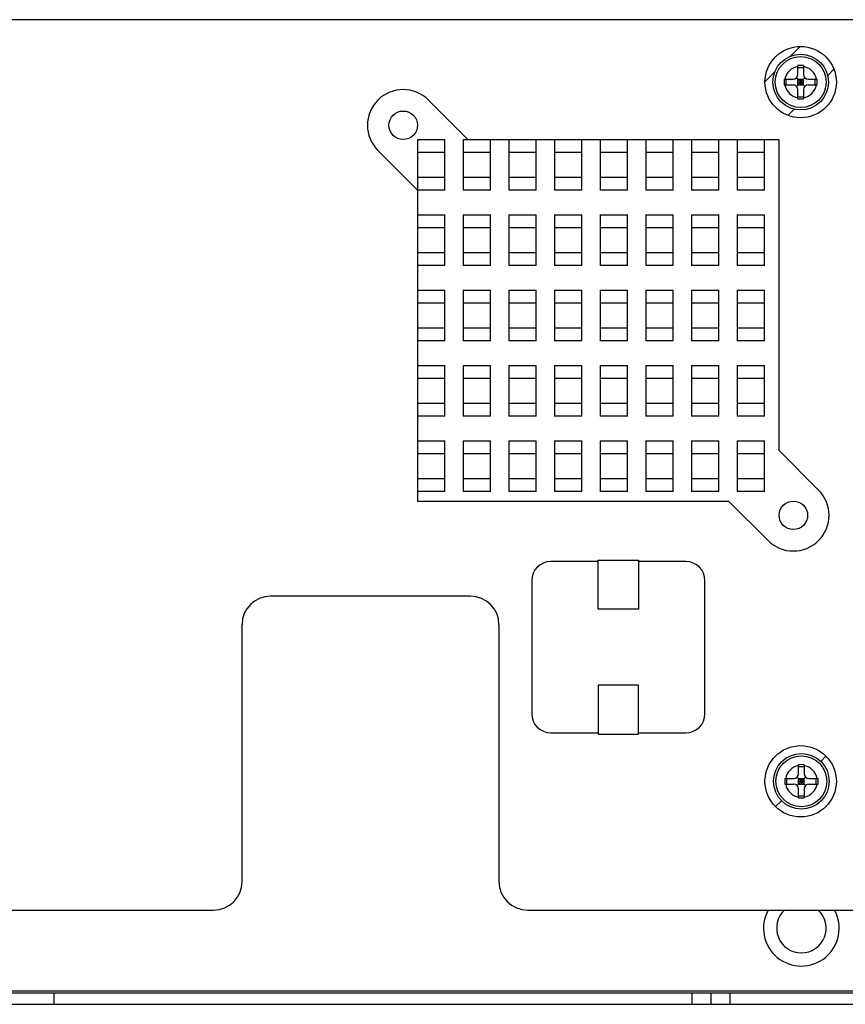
# Model space of a CAD drawing. Header units: millimetres. Extents: x 0 to 1750, y -1720 to 477.
# Tile 131 of 256: x 1318 to 1405, y -1719 to -1615. Entities that reach past the tile are written whole.
import ezdxf

# ---------------------------------------------------------------- set-up
doc = ezdxf.new("R2010")
doc.units = ezdxf.units.MM
doc.header["$LTSCALE"] = 92.51
for name, color, linetype in [('100300131_DXF_CONTINUOUS_LINE', 7, 'CONTINUOUS'), ('8002-B4-M4-1DXF_CONTINUOUS_LINE', 7, 'CONTINUOUS'), ('DA-15-000166DXF_CONTINUOUS_LINE', 7, 'CONTINUOUS'), ('DE-11-080277DXF_CONTINUOUS_LINE', 7, 'CONTINUOUS'), ('DE-13-001875DXF_CONTINUOUS_LINE', 7, 'CONTINUOUS'), ('DE-19-009612DXF_CONTINUOUS_LINE', 7, 'CONTINUOUS'), ('SC-PSF0M3X6-DXF_CONTINUOUS_LINE', 7, 'CONTINUOUS')]:
    doc.layers.add(name, color=color, linetype=linetype)

msp = doc.modelspace()

# ---------------------------------------------------------------- linework, layer by layer
at = {"layer": '100300131_DXF_CONTINUOUS_LINE'}
for p, q in [((1379.02, -1672.245), (1374.045, -1672.245)), ((1379.02, -1677.245), (1379.02, -1672.095)), ((1379.02, -1672.095), (1383.27, -1672.095)), ((1383.27, -1672.095), (1383.27, -1677.245)), ((1388.245, -1672.245), (1383.27, -1672.245)), ((1372.045, -1674.245), (1372.045, -1688.245)), ((1390.245, -1688.245), (1390.245, -1674.245)), ((1383.27, -1677.245), (1379.02, -1677.245)), ((1383.27, -1685.245), (1379.02, -1685.245)), ((1379.02, -1685.245), (1379.02, -1690.395)), ((1383.27, -1690.395), (1383.27, -1685.245)), ((1374.045, -1690.245), (1379.02, -1690.245)), ((1379.02, -1690.395), (1383.27, -1690.395)), ((1383.27, -1690.245), (1388.245, -1690.245))]:
    msp.add_line(p, q, dxfattribs=at)
for centre, start, end in [((1374.045, -1674.245), 90, 180), ((1388.245, -1674.245), 0, 90), ((1374.045, -1688.245), 180, 270), ((1388.245, -1688.245), 270, 0)]:
    msp.add_arc(centre, 2, start, end, dxfattribs=at)
at = {"layer": '8002-B4-M4-1DXF_CONTINUOUS_LINE'}
for radius, start, end in [(3.975, 151.44551, 28.55449), (2.6, 133.03745, 46.96255)]:
    msp.add_arc((1400.38, -1710.784), radius, start, end, dxfattribs=at)
at = {"layer": 'DA-15-000166DXF_CONTINUOUS_LINE'}
for p, q in [((1361.19, -1623.733), (1365.342, -1627.884)), ((1360.038, -1627.884), (1360.038, -1665.884)), ((1360.038, -1627.884), (1362.918, -1627.884)), ((1362.918, -1633.204), (1362.918, -1627.884)), ((1364.838, -1627.884), (1364.838, -1633.204)), ((1364.838, -1627.884), (1398.038, -1627.884)), ((1367.718, -1633.204), (1367.718, -1627.884)), ((1369.638, -1627.884), (1369.638, -1633.204)), ((1372.518, -1633.204), (1372.518, -1627.884)), ((1374.438, -1627.884), (1374.438, -1633.204)), ((1377.318, -1633.204), (1377.318, -1627.884)), ((1379.238, -1627.884), (1379.238, -1633.204)), ((1382.118, -1633.204), (1382.118, -1627.884)), ((1384.038, -1627.884), (1384.038, -1633.204)), ((1386.918, -1633.204), (1386.918, -1627.884)), ((1388.838, -1627.884), (1388.838, -1633.204)), ((1391.718, -1633.204), (1391.718, -1627.884)), ((1393.638, -1627.884), (1393.638, -1633.204)), ((1396.518, -1633.204), (1396.518, -1627.884)), ((1398.038, -1660.581), (1398.038, -1627.884)), ((1360.039, -1633.197), (1355.887, -1629.036)), ((1362.918, -1629.244), (1360.038, -1629.244)), ((1367.718, -1629.244), (1364.838, -1629.244)), ((1372.518, -1629.244), (1369.638, -1629.244)), ((1377.318, -1629.244), (1374.438, -1629.244)), ((1382.118, -1629.244), (1379.238, -1629.244)), ((1386.918, -1629.244), (1384.038, -1629.244)), ((1391.718, -1629.244), (1388.838, -1629.244)), ((1396.518, -1629.244), (1393.638, -1629.244)), ((1360.038, -1631.844), (1362.918, -1631.844)), ((1364.838, -1631.844), (1367.718, -1631.844)), ((1369.638, -1631.844), (1372.518, -1631.844)), ((1374.438, -1631.844), (1377.318, -1631.844)), ((1379.238, -1631.844), (1382.118, -1631.844)), ((1384.038, -1631.844), (1386.918, -1631.844)), ((1388.838, -1631.844), (1391.718, -1631.844)), ((1393.638, -1631.844), (1396.518, -1631.844)), ((1362.918, -1633.204), (1360.039, -1633.204)), ((1367.718, -1633.204), (1364.838, -1633.204)), ((1372.518, -1633.204), (1369.638, -1633.204)), ((1377.318, -1633.204), (1374.438, -1633.204)), ((1382.118, -1633.204), (1379.238, -1633.204)), ((1386.918, -1633.204), (1384.038, -1633.204)), ((1391.718, -1633.204), (1388.838, -1633.204)), ((1396.518, -1633.204), (1393.638, -1633.204)), ((1360.038, -1635.804), (1362.918, -1635.804)), ((1362.918, -1641.124), (1362.918, -1635.804)), ((1364.838, -1635.804), (1364.838, -1641.124)), ((1364.838, -1635.804), (1367.718, -1635.804)), ((1367.718, -1641.124), (1367.718, -1635.804)), ((1369.638, -1635.804), (1369.638, -1641.124)), ((1369.638, -1635.804), (1372.518, -1635.804)), ((1372.518, -1641.124), (1372.518, -1635.804)), ((1374.438, -1635.804), (1374.438, -1641.124)), ((1374.438, -1635.804), (1377.318, -1635.804)), ((1377.318, -1641.124), (1377.318, -1635.804)), ((1379.238, -1635.804), (1379.238, -1641.124)), ((1379.238, -1635.804), (1382.118, -1635.804)), ((1382.118, -1641.124), (1382.118, -1635.804)), ((1384.038, -1635.804), (1384.038, -1641.124)), ((1384.038, -1635.804), (1386.918, -1635.804)), ((1386.918, -1641.124), (1386.918, -1635.804)), ((1388.838, -1635.804), (1388.838, -1641.124)), ((1388.838, -1635.804), (1391.718, -1635.804)), ((1391.718, -1641.124), (1391.718, -1635.804)), ((1393.638, -1635.804), (1393.638, -1641.124)), ((1393.638, -1635.804), (1396.518, -1635.804)), ((1396.518, -1641.124), (1396.518, -1635.804)), ((1362.918, -1637.164), (1360.038, -1637.164)), ((1367.718, -1637.164), (1364.838, -1637.164)), ((1372.518, -1637.164), (1369.638, -1637.164)), ((1377.318, -1637.164), (1374.438, -1637.164)), ((1382.118, -1637.164), (1379.238, -1637.164)), ((1386.918, -1637.164), (1384.038, -1637.164)), ((1391.718, -1637.164), (1388.838, -1637.164)), ((1396.518, -1637.164), (1393.638, -1637.164)), ((1360.038, -1639.764), (1362.918, -1639.764)), ((1364.838, -1639.764), (1367.718, -1639.764)), ((1369.638, -1639.764), (1372.518, -1639.764)), ((1374.438, -1639.764), (1377.318, -1639.764)), ((1379.238, -1639.764), (1382.118, -1639.764)), ((1384.038, -1639.764), (1386.918, -1639.764)), ((1388.838, -1639.764), (1391.718, -1639.764)), ((1393.638, -1639.764), (1396.518, -1639.764)), ((1362.918, -1641.124), (1360.038, -1641.124)), ((1367.718, -1641.124), (1364.838, -1641.124)), ((1372.518, -1641.124), (1369.638, -1641.124)), ((1377.318, -1641.124), (1374.438, -1641.124)), ((1382.118, -1641.124), (1379.238, -1641.124)), ((1386.918, -1641.124), (1384.038, -1641.124)), ((1391.718, -1641.124), (1388.838, -1641.124)), ((1396.518, -1641.124), (1393.638, -1641.124)), ((1360.038, -1643.724), (1362.918, -1643.724)), ((1362.918, -1649.044), (1362.918, -1643.724)), ((1364.838, -1643.724), (1364.838, -1649.044)), ((1364.838, -1643.724), (1367.718, -1643.724)), ((1367.718, -1649.044), (1367.718, -1643.724)), ((1369.638, -1643.724), (1369.638, -1649.044)), ((1369.638, -1643.724), (1372.518, -1643.724)), ((1372.518, -1649.044), (1372.518, -1643.724)), ((1374.438, -1643.724), (1374.438, -1649.044)), ((1374.438, -1643.724), (1377.318, -1643.724)), ((1377.318, -1649.044), (1377.318, -1643.724)), ((1379.238, -1643.724), (1379.238, -1649.044)), ((1379.238, -1643.724), (1382.118, -1643.724)), ((1382.118, -1649.044), (1382.118, -1643.724)), ((1384.038, -1643.724), (1384.038, -1649.044)), ((1384.038, -1643.724), (1386.918, -1643.724)), ((1386.918, -1649.044), (1386.918, -1643.724)), ((1388.838, -1643.724), (1388.838, -1649.044)), ((1388.838, -1643.724), (1391.718, -1643.724)), ((1391.718, -1649.044), (1391.718, -1643.724)), ((1393.638, -1643.724), (1393.638, -1649.044)), ((1393.638, -1643.724), (1396.518, -1643.724)), ((1396.518, -1649.044), (1396.518, -1643.724)), ((1362.918, -1645.084), (1360.038, -1645.084)), ((1367.718, -1645.084), (1364.838, -1645.084)), ((1372.518, -1645.084), (1369.638, -1645.084)), ((1377.318, -1645.084), (1374.438, -1645.084)), ((1382.118, -1645.084), (1379.238, -1645.084)), ((1386.918, -1645.084), (1384.038, -1645.084)), ((1391.718, -1645.084), (1388.838, -1645.084)), ((1396.518, -1645.084), (1393.638, -1645.084)), ((1360.038, -1647.684), (1362.918, -1647.684)), ((1364.838, -1647.684), (1367.718, -1647.684)), ((1369.638, -1647.684), (1372.518, -1647.684)), ((1374.438, -1647.684), (1377.318, -1647.684)), ((1379.238, -1647.684), (1382.118, -1647.684)), ((1384.038, -1647.684), (1386.918, -1647.684)), ((1388.838, -1647.684), (1391.718, -1647.684)), ((1393.638, -1647.684), (1396.518, -1647.684)), ((1362.918, -1649.044), (1360.038, -1649.044)), ((1367.718, -1649.044), (1364.838, -1649.044)), ((1372.518, -1649.044), (1369.638, -1649.044)), ((1377.318, -1649.044), (1374.438, -1649.044)), ((1382.118, -1649.044), (1379.238, -1649.044)), ((1386.918, -1649.044), (1384.038, -1649.044)), ((1391.718, -1649.044), (1388.838, -1649.044)), ((1396.518, -1649.044), (1393.638, -1649.044)), ((1360.038, -1651.644), (1362.918, -1651.644)), ((1362.918, -1656.964), (1362.918, -1651.644)), ((1364.838, -1651.644), (1364.838, -1656.964)), ((1364.838, -1651.644), (1367.718, -1651.644)), ((1367.718, -1656.964), (1367.718, -1651.644)), ((1369.638, -1651.644), (1369.638, -1656.964)), ((1369.638, -1651.644), (1372.518, -1651.644)), ((1372.518, -1656.964), (1372.518, -1651.644)), ((1374.438, -1651.644), (1374.438, -1656.964)), ((1374.438, -1651.644), (1377.318, -1651.644)), ((1377.318, -1656.964), (1377.318, -1651.644)), ((1379.238, -1651.644), (1379.238, -1656.964)), ((1379.238, -1651.644), (1382.118, -1651.644)), ((1382.118, -1656.964), (1382.118, -1651.644)), ((1384.038, -1651.644), (1384.038, -1656.964)), ((1384.038, -1651.644), (1386.918, -1651.644)), ((1386.918, -1656.964), (1386.918, -1651.644)), ((1388.838, -1651.644), (1388.838, -1656.964)), ((1388.838, -1651.644), (1391.718, -1651.644)), ((1391.718, -1656.964), (1391.718, -1651.644)), ((1393.638, -1651.644), (1393.638, -1656.964)), ((1393.638, -1651.644), (1396.518, -1651.644)), ((1396.518, -1656.964), (1396.518, -1651.644)), ((1362.918, -1653.004), (1360.038, -1653.004)), ((1367.718, -1653.004), (1364.838, -1653.004)), ((1372.518, -1653.004), (1369.638, -1653.004)), ((1377.318, -1653.004), (1374.438, -1653.004)), ((1382.118, -1653.004), (1379.238, -1653.004)), ((1386.918, -1653.004), (1384.038, -1653.004)), ((1391.718, -1653.004), (1388.838, -1653.004)), ((1396.518, -1653.004), (1393.638, -1653.004)), ((1360.038, -1655.604), (1362.918, -1655.604)), ((1364.838, -1655.604), (1367.718, -1655.604)), ((1369.638, -1655.604), (1372.518, -1655.604)), ((1374.438, -1655.604), (1377.318, -1655.604)), ((1379.238, -1655.604), (1382.118, -1655.604)), ((1384.038, -1655.604), (1386.918, -1655.604)), ((1388.838, -1655.604), (1391.718, -1655.604)), ((1393.638, -1655.604), (1396.518, -1655.604)), ((1362.918, -1656.964), (1360.038, -1656.964)), ((1367.718, -1656.964), (1364.838, -1656.964)), ((1372.518, -1656.964), (1369.638, -1656.964)), ((1377.318, -1656.964), (1374.438, -1656.964)), ((1382.118, -1656.964), (1379.238, -1656.964)), ((1386.918, -1656.964), (1384.038, -1656.964)), ((1391.718, -1656.964), (1388.838, -1656.964)), ((1396.518, -1656.964), (1393.638, -1656.964)), ((1360.038, -1659.564), (1362.918, -1659.564)), ((1362.918, -1664.884), (1362.918, -1659.564)), ((1364.838, -1659.564), (1364.838, -1664.884)), ((1364.838, -1659.564), (1367.718, -1659.564)), ((1367.718, -1664.884), (1367.718, -1659.564)), ((1369.638, -1659.564), (1369.638, -1664.884)), ((1369.638, -1659.564), (1372.518, -1659.564)), ((1372.518, -1664.884), (1372.518, -1659.564)), ((1374.438, -1659.564), (1374.438, -1664.884)), ((1374.438, -1659.564), (1377.318, -1659.564)), ((1377.318, -1664.884), (1377.318, -1659.564)), ((1379.238, -1659.564), (1379.238, -1664.884)), ((1379.238, -1659.564), (1382.118, -1659.564)), ((1382.118, -1664.884), (1382.118, -1659.564)), ((1384.038, -1659.564), (1384.038, -1664.884)), ((1384.038, -1659.564), (1386.918, -1659.564)), ((1386.918, -1664.884), (1386.918, -1659.564)), ((1388.838, -1659.564), (1388.838, -1664.884)), ((1388.838, -1659.564), (1391.718, -1659.564)), ((1391.718, -1664.884), (1391.718, -1659.564)), ((1393.638, -1659.564), (1393.638, -1664.884)), ((1393.638, -1659.564), (1396.518, -1659.564)), ((1396.518, -1664.884), (1396.518, -1659.564)), ((1362.918, -1660.924), (1360.038, -1660.924)), ((1367.718, -1660.924), (1364.838, -1660.924)), ((1372.518, -1660.924), (1369.638, -1660.924)), ((1377.318, -1660.924), (1374.438, -1660.924)), ((1382.118, -1660.924), (1379.238, -1660.924)), ((1386.918, -1660.924), (1384.038, -1660.924)), ((1391.718, -1660.924), (1388.838, -1660.924)), ((1396.518, -1660.924), (1393.638, -1660.924)), ((1398.038, -1660.581), (1402.19, -1664.733)), ((1360.038, -1663.524), (1362.918, -1663.524)), ((1364.838, -1663.524), (1367.718, -1663.524)), ((1369.638, -1663.524), (1372.518, -1663.524)), ((1374.438, -1663.524), (1377.318, -1663.524)), ((1379.238, -1663.524), (1382.118, -1663.524)), ((1384.038, -1663.524), (1386.918, -1663.524)), ((1388.838, -1663.524), (1391.718, -1663.524)), ((1393.638, -1663.524), (1396.518, -1663.524)), ((1362.918, -1664.884), (1360.038, -1664.884)), ((1367.718, -1664.884), (1364.838, -1664.884)), ((1372.518, -1664.884), (1369.638, -1664.884)), ((1377.318, -1664.884), (1374.438, -1664.884)), ((1382.118, -1664.884), (1379.238, -1664.884)), ((1386.918, -1664.884), (1384.038, -1664.884)), ((1391.718, -1664.884), (1388.838, -1664.884)), ((1396.518, -1664.884), (1393.638, -1664.884)), ((1360.038, -1665.884), (1392.735, -1665.884)), ((1396.887, -1670.036), (1392.735, -1665.884))]:
    msp.add_line(p, q, dxfattribs=at)
for centre in [(1358.538, -1626.384), (1399.538, -1667.384)]:
    msp.add_circle(centre, 1.5, dxfattribs=at)
for centre, start, end in [((1358.538, -1626.384), 45, 225), ((1399.538, -1667.384), 225, 45)]:
    msp.add_arc(centre, 3.75, start, end, dxfattribs=at)
at = {"layer": 'DE-11-080277DXF_CONTINUOUS_LINE'}
for p, q in [((1185.88, -1717.384), (1436.88, -1717.384)), ((1185.88, -1717.584), (1436.88, -1717.584)), ((1321.88, -1718.784), (1321.88, -1717.584)), ((1388.88, -1717.584), (1388.88, -1718.784)), ((1390.88, -1717.584), (1390.88, -1718.784)), ((1392.88, -1718.784), (1392.88, -1717.584)), ((1163.88, -1718.784), (1458.88, -1718.784))]:
    msp.add_line(p, q, dxfattribs=at)
at = {"layer": 'DE-13-001875DXF_CONTINUOUS_LINE'}
msp.add_line((1448.808, -1615.284), (1173.953, -1615.284), dxfattribs=at)
at = {"layer": 'DE-19-009612DXF_CONTINUOUS_LINE'}
for p, q in [((1399.232, -1619.125), (1400.262, -1618.095)), ((1396.556, -1621.8), (1397.585, -1620.772)), ((1403.148, -1621.156), (1403.806, -1620.498)), ((1398.959, -1625.344), (1399.617, -1624.686)), ((1365.606, -1675.884), (1344.606, -1675.884)), ((1341.606, -1705.884), (1341.606, -1678.884)), ((1368.606, -1678.884), (1368.606, -1705.884)), ((1402.418, -1693.247), (1402.965, -1692.7)), ((1397.661, -1698.003), (1398.282, -1697.382)), ((1200.236, -1708.884), (1338.606, -1708.884)), ((1371.606, -1708.884), (1413.236, -1708.884))]:
    msp.add_line(p, q, dxfattribs=at)
for centre in [(1400.306, -1621.844), (1400.306, -1695.344)]:
    msp.add_circle(centre, 3.75, dxfattribs=at)
for centre, start, end in [((1344.606, -1678.884), 90, 180), ((1365.606, -1678.884), 0, 90), ((1338.606, -1705.884), 270, 0), ((1371.606, -1705.884), 180, 270)]:
    msp.add_arc(centre, 3, start, end, dxfattribs=at)
at = {"layer": 'SC-PSF0M3X6-DXF_CONTINUOUS_LINE'}
for p, q in [((1400.006, -1621.044), (1400.006, -1620.095)), ((1400.006, -1620.304), (1400.606, -1620.304)), ((1400.606, -1620.095), (1400.606, -1621.044)), ((1398.557, -1621.544), (1399.506, -1621.544)), ((1398.766, -1622.144), (1398.766, -1621.544)), ((1399.859, -1622.291), (1400.752, -1621.398)), ((1399.859, -1621.398), (1400.752, -1622.291)), ((1400.006, -1622.144), (1400.006, -1621.544)), ((1400.006, -1621.544), (1400.606, -1621.544)), ((1400.006, -1621.844), (1400.606, -1621.844)), ((1400.306, -1622.144), (1400.306, -1621.544)), ((1400.606, -1622.144), (1400.606, -1621.544)), ((1401.106, -1621.544), (1402.055, -1621.544)), ((1401.846, -1622.144), (1401.846, -1621.544)), ((1398.557, -1622.144), (1399.506, -1622.144)), ((1400.006, -1622.144), (1400.606, -1622.144)), ((1400.006, -1623.594), (1400.006, -1622.644)), ((1400.606, -1622.644), (1400.606, -1623.594)), ((1401.106, -1622.144), (1402.055, -1622.144)), ((1400.006, -1623.384), (1400.606, -1623.384)), ((1400.08, -1694.544), (1400.08, -1693.595)), ((1400.08, -1693.804), (1400.68, -1693.804)), ((1400.68, -1693.595), (1400.68, -1694.544)), ((1398.631, -1695.044), (1399.58, -1695.044)), ((1398.84, -1695.644), (1398.84, -1695.044)), ((1399.934, -1695.791), (1400.827, -1694.898)), ((1399.934, -1694.898), (1400.827, -1695.791)), ((1400.08, -1695.044), (1400.68, -1695.044)), ((1400.08, -1695.644), (1400.08, -1695.044)), ((1400.38, -1695.644), (1400.38, -1695.044)), ((1400.68, -1695.644), (1400.68, -1695.044)), ((1401.18, -1695.044), (1402.13, -1695.044)), ((1401.92, -1695.644), (1401.92, -1695.044)), ((1398.631, -1695.644), (1399.58, -1695.644)), ((1400.08, -1695.344), (1400.68, -1695.344)), ((1400.08, -1695.644), (1400.68, -1695.644)), ((1400.08, -1697.094), (1400.08, -1696.144)), ((1400.68, -1696.144), (1400.68, -1697.094)), ((1401.18, -1695.644), (1402.13, -1695.644)), ((1400.08, -1696.884), (1400.68, -1696.884))]:
    msp.add_line(p, q, dxfattribs=at)
for centre, radius in [((1400.306, -1621.844), 2.925), ((1400.306, -1621.844), 2.675), ((1400.38, -1695.344), 2.925), ((1400.38, -1695.344), 2.675)]:
    msp.add_circle(centre, radius, dxfattribs=at)
for centre, radius, start, end in [((1400.306, -1621.844), 1.675, 100.3176, 169.6824), ((1400.306, -1722.328), 102.234, 89.83187, 90.16813), ((1400.306, -1621.844), 1.675, 10.3176, 79.6824), ((1500.79, -1621.827), 102.233, 179.84188, 180.01001), ((1500.79, -1621.862), 102.233, 179.98999, 180.15812), ((1399.506, -1621.044), 0.5, 270, 0), ((1401.106, -1621.044), 0.5, 180, 270), ((1299.822, -1621.827), 102.233, 359.98999, 0.15812), ((1299.822, -1621.862), 102.233, 359.84188, 0.01001), ((1400.306, -1621.844), 1.675, 190.3176, 259.6824), ((1399.506, -1622.644), 0.5, 0, 90), ((1400.306, -1621.844), 1.675, 280.3176, 349.6824), ((1401.106, -1622.644), 0.5, 90, 180), ((1400.306, -1521.36), 102.234, 269.83187, 270.16813), ((1400.38, -1695.344), 1.675, 100.3176, 169.6824), ((1400.38, -1795.828), 102.234, 89.83187, 90.16813), ((1400.38, -1695.344), 1.675, 10.3176, 79.6824), ((1500.864, -1695.327), 102.233, 179.84188, 180.01001), ((1399.58, -1694.544), 0.5, 270, 0), ((1401.18, -1694.544), 0.5, 180, 270), ((1299.896, -1695.327), 102.233, 359.98999, 0.15812), ((1500.864, -1695.362), 102.233, 179.98999, 180.15812), ((1400.38, -1695.344), 1.675, 190.3176, 259.6824), ((1399.58, -1696.144), 0.5, 0, 90), ((1400.38, -1695.344), 1.675, 280.3176, 349.6824), ((1401.18, -1696.144), 0.5, 90, 180), ((1299.896, -1695.362), 102.233, 359.84188, 0.01001), ((1400.38, -1594.86), 102.234, 269.83187, 270.16813)]:
    msp.add_arc(centre, radius, start, end, dxfattribs=at)

doc.saveas('drawing.dxf')
